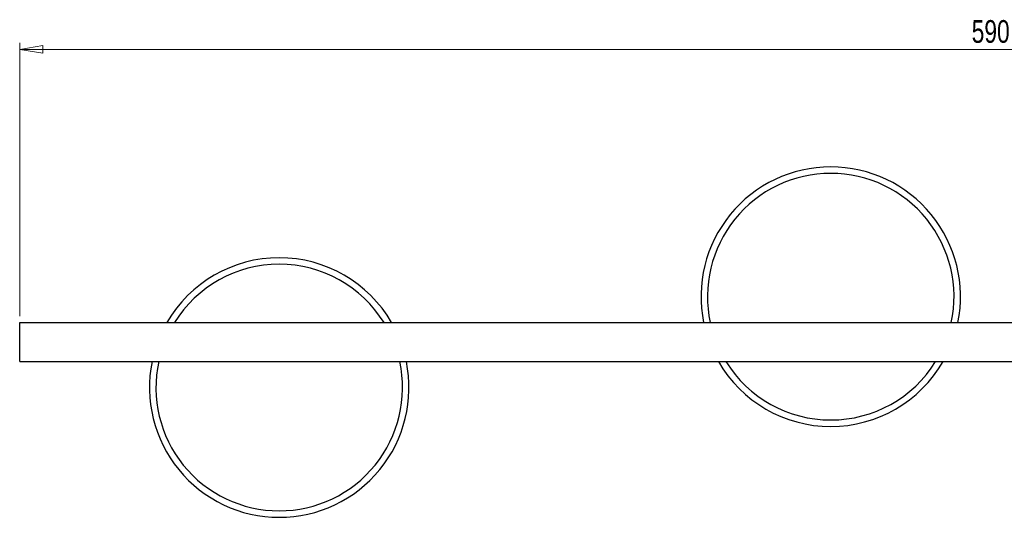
# Model space of a CAD drawing. Header units: millimetres. Extents: x 367 to 1041, y 410 to 622.
# Tile 5 of 10: x 556 to 707, y 546 to 622. Entities that reach past the tile are written whole.
import ezdxf

# ---------------------------------------------------------------- set-up
doc = ezdxf.new("R2010")
doc.units = ezdxf.units.MM
doc.styles.add('SLDTEXTSTYLE0', font='TXT', dxfattribs={"width": 0.75})
doc.dimstyles.new('SLDDIMSTYLE1', dxfattribs={"dimtxt": 3.5, "dimasz": 3.556, "dimexe": 0, "dimexo": 0.0625, "dimgap": 0.875, "dimtad": 1, "dimdec": 0, "dimlfac": 2, "dimrnd": 1e-09, "dimzin": 12, "dimdsep": 46, "dimtxsty": 'SLDTEXTSTYLE0', "dimblk1": 'CLOSED', "dimblk2": 'CLOSED', "dimsah": 1, "dimcen": 0.09, "dimadec": 0, "dimazin": 3, "dimtfac": 1, "dimtdec": 0, "dimtofl": 0, "dimtmove": 0, "dimatfit": 3, "dimldrblk": 'CLOSED', "dimfxl": 0, "dimfrac": 2, "dimtolj": 1, "dimtzin": 12, "dimarcsym": 0})

# ---------------------------------------------------------------- blocks, each defined once
blk = doc.blocks.new('_Closed')
at = {"color": 0, "linetype": 'ByBlock', "lineweight": -2}
for p, q in [((-1, 0.166667), (0, 0)), ((-1, 0.166667), (-1, -0.166667)), ((0, 0), (-1, -0.166667)), ((0, 0), (-1, 0))]:
    blk.add_line(p, q, dxfattribs=at)
blk = doc.blocks.new('_D_1')
at = {"color": 7, "linetype": 'Continuous', "lineweight": 0}
for p, q in [((555.71, 576.72), (555.71, 618.83)), ((555.71, 617.83), (850.71, 617.83)), ((850.71, 576.72), (850.71, 618.83))]:
    blk.add_line(p, q, dxfattribs=at)
at = {"color": 7, "linetype": 'Continuous', "lineweight": 18, "xscale": 3.556, "yscale": 3.556, "rotation": 180.000000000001}
blk.add_blockref('_Closed', (555.71, 617.83, 2.66), dxfattribs=at)
at = {"color": 7, "linetype": 'Continuous', "lineweight": 18, "xscale": 3.556, "yscale": 3.556}
blk.add_blockref('_Closed', (850.71, 617.83, 2.66), dxfattribs=at)
at = {"color": 7, "linetype": 'Continuous', "lineweight": 18, "insert": (702.43, 622.34), "char_height": 3.5, "attachment_point": 1, "style": 'SLDTEXTSTYLE0'}
blk.add_mtext('590', dxfattribs=at)

msp = doc.modelspace()

# ---------------------------------------------------------------- linework, layer by layer
at = {"color": 7, "linetype": 'Continuous', "lineweight": 25}
for p, q in [((555.71, 569.72), (555.71, 575.72)), ((555.71, 575.72), (735.71, 575.72)), ((555.71, 569.72), (735.71, 569.72))]:
    msp.add_line(p, q, dxfattribs=at)
for centre, start, end in [((680.71, 579.72), 90, 191.537), ((680.71, 579.72), 348.463, 90), ((595.71, 565.72), 30, 150), ((595.71, 565.72), 168.463, 270), ((595.71, 565.72), 270, 11.537), ((680.71, 579.72), 210, 330)]:
    msp.add_arc(centre, 20, start, end, dxfattribs=at)
at = {"color": 8, "linetype": 'Continuous', "lineweight": 25}
for centre, start, end in [((680.71, 579.72), 90, 192.1532), ((680.71, 579.72), 347.8468, 90), ((595.71, 565.72), 31.7569, 148.2431), ((595.71, 565.72), 167.8468, 270), ((595.71, 565.72), 270, 12.1532), ((680.71, 579.72), 211.7569, 328.2431)]:
    msp.add_arc(centre, 19, start, end, dxfattribs=at)

# ---------------------------------------------------------------- dimensions: what is measured, and where the dimension line sits
at = {"color": 7, "linetype": 'Continuous', "lineweight": 18}
dim = msp.add_linear_dim(base=(850.71, 617.83), p1=(555.71, 575.72), p2=(850.71, 575.72), angle=0, dimstyle='SLDDIMSTYLE1', dxfattribs=at)
dim.commit()
dim.dimension.update_dxf_attribs({"geometry": '_D_1', "text_midpoint": (706.31, 617.83), "dimtype": 160})

doc.saveas('drawing.dxf')
